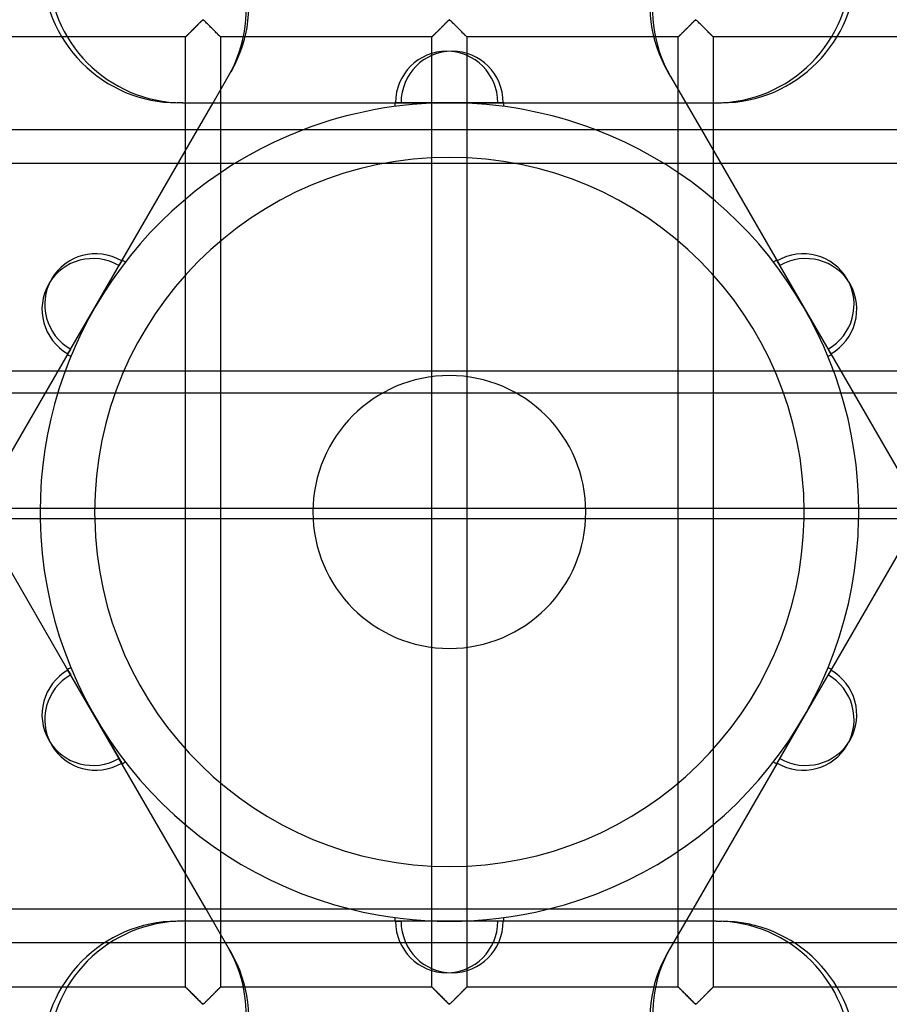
# Model space of a CAD drawing. Header units: millimetres. Extents: x -455 to 455, y -455 to 455.
# Tile 26 of 57: x -61 to 63, y -70 to 70. Entities that reach past the tile are written whole.
import ezdxf

# ---------------------------------------------------------------- set-up
doc = ezdxf.new("R2010")
doc.units = ezdxf.units.MM
doc.layers.add('MAIN-1', color=7, linetype='Continuous')
doc.layers.add('MAIN-2', color=7, linetype='Continuous')

msp = doc.modelspace()

# ---------------------------------------------------------------- linework, layer by layer
at = {"layer": 'MAIN-1'}
for p, q in [((31.61, 62.28), (31.22, 62.95)), ((31.61, 62.28), (36.02, 54.64)), ((-38.13, 58.51), (-38.91, 58.51)), ((-38.13, 58.51), (-6.91, 58.51)), ((-36.02, 54.64), (-33.78, 58.51)), ((0, 58.5), (-7.8, 58.5)), ((7.8, 58.5), (0, 58.5)), ((7.69, 58.51), (33.78, 58.51)), ((387.5, 54.64), (-387.5, 54.64)), ((-387.5, 20.2), (387.5, 20.2)), ((387.5, -0.99), (-387.5, -0.99)), ((-54.52, -22.6), (-66.99, -0.99)), ((66.99, -0.99), (54.12, -23.27)), ((-50.66, -29.25), (-54.56, -22.5)), ((54.56, -22.5), (50.66, -29.25)), ((-50.66, -29.25), (-46.76, -36)), ((50.66, -29.25), (46.76, -36)), ((-34.77, -56.79), (-47.22, -35.24)), ((46.83, -35.91), (34.77, -56.79)), ((387.5, -56.79), (-387.5, -56.79))]:
    msp.add_line(p, q, dxfattribs=at)
for centre, radius, start, end in [((0, 0), 58.5, 69.0618, 110.9383), ((0, 58.5), 7.8, 179.9233, 180), ((0, 58.5), 7.8, 180, 183.8225), ((0, 58.5), 7.8, 356.1775, 0), ((0, 58.5), 7.8, 0, 0.0767), ((0, 0), 58.5, 180.9709, 256.119), ((0, 0), 50.7, 181.1203, 358.8797), ((0, 0), 58.5, 283.8811, 359.0291), ((-50.66, -29.25), 7.8, 120, 120.0767), ((-50.66, -29.25), 7.8, 116.1774, 120), ((50.66, -29.25), 7.8, 60, 63.8226), ((50.66, -29.25), 7.8, 59.9233, 60), ((-50.66, -29.25), 7.8, 299.9233, 300), ((-50.66, -29.25), 7.8, 300, 303.8226), ((50.66, -29.25), 7.8, 236.1774, 240), ((50.66, -29.25), 7.8, 240, 240.0767)]:
    msp.add_arc(centre, radius, start, end, dxfattribs=at)
for centre, major_axis, start_param, end_param in [((48.49, 72.03), (-16.89, -9.75), -1.570796, 0), ((48.1, 72.7), (16.89, 9.75), 1.570796, 3.141593), ((-38.91, 78.01), (0, 19.5), 1.570796, 3.141593), ((-38.13, 78.01), (0, -19.5), -1.570796, 0), ((0.39, 58.5), (0, 7.39), -1.569443, 1.569443), ((-50.86, -28.91), (-6.4, -3.69), -1.569443, 1.569443), ((50.47, -29.59), (6.4, -3.69), -1.569443, 1.569443)]:
    msp.add_ellipse(centre, major_axis=major_axis, ratio=0.987688, start_param=start_param, end_param=end_param, dxfattribs=at)
at = {"layer": 'MAIN-2'}
for p, q in [((-36.69, 68.93), (-36.6, 69.03)), ((-36.62, 69.01), (-36.68, 68.94)), ((-36.55, 69.08), (-36.62, 69.01)), ((-36.6, 69.03), (-36.5, 69.12)), ((-36.48, 69.14), (-36.55, 69.08)), ((-36.5, 69.12), (-36.41, 69.22)), ((-36.41, 69.21), (-36.48, 69.14)), ((-36.41, 69.22), (-36.31, 69.31)), ((-36.34, 69.28), (-36.41, 69.21)), ((-36.27, 69.35), (-36.34, 69.28)), ((-36.31, 69.31), (-36.21, 69.41)), ((-36.2, 69.42), (-36.27, 69.35)), ((-36.21, 69.41), (-36.12, 69.51)), ((-36.13, 69.49), (-36.2, 69.42)), ((-36.07, 69.56), (-36.13, 69.49)), ((-36.12, 69.51), (-36.02, 69.6)), ((-36, 69.62), (-36.07, 69.56)), ((-36.02, 69.6), (-35.93, 69.69)), ((-35.93, 69.69), (-36, 69.62)), ((-35.93, 69.69), (-35.84, 69.78)), ((-35.87, 69.75), (-35.93, 69.69)), ((-35.8, 69.82), (-35.87, 69.75)), ((-35.84, 69.78), (-35.75, 69.87)), ((-35.74, 69.88), (-35.8, 69.82)), ((-35.75, 69.87), (-35.66, 69.96)), ((-35.68, 69.94), (-35.74, 69.88)), ((-35.62, 70), (-35.68, 69.94)), ((-35.66, 69.96), (-35.57, 70.04)), ((-35.56, 70.06), (-35.62, 70)), ((-35.57, 70.04), (-35.49, 70.12)), ((-35.5, 70.12), (-35.56, 70.06)), ((-35.44, 70.17), (-35.5, 70.12)), ((-35.49, 70.12), (-35.42, 70.2)), ((-35.39, 70.22), (-35.44, 70.17)), ((-35.42, 70.2), (-35.34, 70.27)), ((-35.34, 70.27), (-35.39, 70.22)), ((-35.34, 70.27), (-35.26, 70.33)), ((-35.28, 70.31), (-35.34, 70.27)), ((-35.21, 70.35), (-35.28, 70.31)), ((-35.26, 70.33), (-35.15, 70.33)), ((-35.09, 70.28), (-35.21, 70.35)), ((-35.15, 70.33), (-35.07, 70.27)), ((-35, 70.2), (-35.09, 70.28)), ((-35.07, 70.27), (-35, 70.2)), ((-35, 70.2), (-34.92, 70.12)), ((-34.9, 70.11), (-35, 70.2)), ((-34.92, 70.12), (-34.84, 70.04)), ((-34.8, 70.01), (-34.9, 70.11)), ((-34.84, 70.04), (-34.76, 69.96)), ((-34.7, 69.9), (-34.8, 70.01)), ((-34.76, 69.96), (-34.67, 69.87)), ((-34.59, 69.79), (-34.7, 69.9)), ((-34.67, 69.87), (-34.58, 69.78)), ((-34.47, 69.68), (-34.59, 69.79)), ((-34.58, 69.78), (-34.49, 69.69)), ((-34.49, 69.69), (-34.39, 69.6)), ((-34.35, 69.56), (-34.47, 69.68)), ((-34.39, 69.6), (-34.3, 69.51)), ((-34.24, 69.44), (-34.35, 69.56)), ((-34.3, 69.51), (-34.2, 69.41)), ((-34.12, 69.32), (-34.24, 69.44)), ((-34.2, 69.41), (-34.11, 69.31)), ((-34, 69.2), (-34.12, 69.32)), ((-34.11, 69.31), (-34.01, 69.22)), ((-34.01, 69.22), (-33.91, 69.12)), ((-33.88, 69.08), (-34, 69.2)), ((-33.91, 69.12), (-33.82, 69.03)), ((-33.76, 68.97), (-33.88, 69.08)), ((-33.82, 69.03), (-33.72, 68.93)), ((-1.48, 68.93), (-1.39, 69.03)), ((-1.41, 69.01), (-1.47, 68.94)), ((-1.34, 69.08), (-1.41, 69.01)), ((-1.39, 69.03), (-1.29, 69.12)), ((-1.27, 69.14), (-1.34, 69.08)), ((-1.29, 69.12), (-1.2, 69.22)), ((-1.2, 69.21), (-1.27, 69.14)), ((-1.2, 69.22), (-1.1, 69.31)), ((-1.13, 69.28), (-1.2, 69.21)), ((-1.06, 69.35), (-1.13, 69.28)), ((-1.1, 69.31), (-1, 69.41)), ((-0.99, 69.42), (-1.06, 69.35)), ((-1, 69.41), (-0.91, 69.51)), ((-0.93, 69.49), (-0.99, 69.42)), ((-0.86, 69.56), (-0.93, 69.49)), ((-0.91, 69.51), (-0.81, 69.6)), ((-0.79, 69.62), (-0.86, 69.56)), ((-0.81, 69.6), (-0.72, 69.69)), ((-0.73, 69.69), (-0.79, 69.62)), ((-0.66, 69.75), (-0.73, 69.69)), ((-0.72, 69.69), (-0.63, 69.78)), ((-0.59, 69.82), (-0.66, 69.75)), ((-0.63, 69.78), (-0.54, 69.87)), ((-0.53, 69.88), (-0.59, 69.82)), ((-0.54, 69.87), (-0.45, 69.96)), ((-0.47, 69.94), (-0.53, 69.88)), ((-0.41, 70), (-0.47, 69.94)), ((-0.45, 69.96), (-0.37, 70.04)), ((-0.35, 70.06), (-0.41, 70)), ((-0.37, 70.04), (-0.29, 70.12)), ((-0.29, 70.12), (-0.35, 70.06)), ((-0.29, 70.12), (-0.21, 70.2)), ((-0.23, 70.17), (-0.29, 70.12)), ((-0.18, 70.22), (-0.23, 70.17)), ((-0.21, 70.2), (-0.13, 70.27)), ((-0.13, 70.27), (-0.18, 70.22)), ((-0.13, 70.27), (-0.06, 70.33)), ((-0.07, 70.31), (-0.13, 70.27)), ((0, 70.35), (-0.07, 70.31)), ((-0.06, 70.33), (0.06, 70.33)), ((0.11, 70.28), (0, 70.35)), ((0.06, 70.33), (0.13, 70.27)), ((0.21, 70.2), (0.11, 70.28)), ((0.13, 70.27), (0.21, 70.2)), ((0.21, 70.2), (0.29, 70.12)), ((0.3, 70.11), (0.21, 70.2)), ((0.29, 70.12), (0.37, 70.04)), ((0.4, 70.01), (0.3, 70.11)), ((0.37, 70.04), (0.45, 69.96)), ((0.51, 69.9), (0.4, 70.01)), ((0.45, 69.96), (0.54, 69.87)), ((0.62, 69.79), (0.51, 69.9)), ((0.54, 69.87), (0.63, 69.78)), ((0.74, 69.68), (0.62, 69.79)), ((0.63, 69.78), (0.72, 69.69)), ((0.72, 69.69), (0.81, 69.6)), ((0.85, 69.56), (0.74, 69.68)), ((0.81, 69.6), (0.91, 69.51)), ((0.97, 69.44), (0.85, 69.56)), ((0.91, 69.51), (1, 69.41)), ((1.09, 69.32), (0.97, 69.44)), ((1, 69.41), (1.1, 69.31)), ((1.21, 69.2), (1.09, 69.32)), ((1.1, 69.31), (1.2, 69.22)), ((1.2, 69.22), (1.29, 69.12)), ((1.33, 69.08), (1.21, 69.2)), ((1.29, 69.12), (1.39, 69.03)), ((1.45, 68.97), (1.33, 69.08)), ((1.39, 69.03), (1.48, 68.93)), ((33.72, 68.93), (33.82, 69.03)), ((33.8, 69.01), (33.73, 68.94)), ((33.87, 69.08), (33.8, 69.01)), ((33.82, 69.03), (33.91, 69.12)), ((33.94, 69.14), (33.87, 69.08)), ((33.91, 69.12), (34.01, 69.22)), ((34.01, 69.21), (33.94, 69.14)), ((34.01, 69.22), (34.11, 69.31)), ((34.08, 69.28), (34.01, 69.21)), ((34.15, 69.35), (34.08, 69.28)), ((34.11, 69.31), (34.2, 69.41)), ((34.21, 69.42), (34.15, 69.35)), ((34.2, 69.41), (34.3, 69.51)), ((34.28, 69.49), (34.21, 69.42)), ((34.35, 69.56), (34.28, 69.49)), ((34.3, 69.51), (34.39, 69.6)), ((34.42, 69.62), (34.35, 69.56)), ((34.39, 69.6), (34.49, 69.69)), ((34.48, 69.69), (34.42, 69.62)), ((34.55, 69.75), (34.48, 69.69)), ((34.49, 69.69), (34.58, 69.78)), ((34.61, 69.82), (34.55, 69.75)), ((34.58, 69.78), (34.67, 69.87)), ((34.68, 69.88), (34.61, 69.82)), ((34.67, 69.87), (34.76, 69.96)), ((34.74, 69.94), (34.68, 69.88)), ((34.8, 70), (34.74, 69.94)), ((34.76, 69.96), (34.84, 70.04)), ((34.86, 70.06), (34.8, 70)), ((34.84, 70.04), (34.92, 70.12)), ((34.92, 70.12), (34.86, 70.06)), ((34.92, 70.12), (35, 70.2)), ((34.97, 70.17), (34.92, 70.12)), ((35.03, 70.22), (34.97, 70.17)), ((35, 70.2), (35.07, 70.27)), ((35.08, 70.27), (35.03, 70.22)), ((35.07, 70.27), (35.15, 70.33)), ((35.14, 70.31), (35.08, 70.27)), ((35.21, 70.35), (35.14, 70.31)), ((35.15, 70.33), (35.26, 70.33)), ((35.32, 70.28), (35.21, 70.35)), ((35.26, 70.33), (35.34, 70.27)), ((35.42, 70.2), (35.32, 70.28)), ((35.34, 70.27), (35.42, 70.2)), ((35.42, 70.2), (35.49, 70.12)), ((35.51, 70.11), (35.42, 70.2)), ((35.49, 70.12), (35.57, 70.04)), ((35.61, 70.01), (35.51, 70.11)), ((35.57, 70.04), (35.66, 69.96)), ((35.72, 69.9), (35.61, 70.01)), ((35.66, 69.96), (35.75, 69.87)), ((35.83, 69.79), (35.72, 69.9)), ((35.75, 69.87), (35.84, 69.78)), ((35.95, 69.68), (35.83, 69.79)), ((35.84, 69.78), (35.93, 69.69)), ((35.93, 69.69), (36.02, 69.6)), ((36.06, 69.56), (35.95, 69.68)), ((36.02, 69.6), (36.12, 69.51)), ((36.18, 69.44), (36.06, 69.56)), ((36.12, 69.51), (36.21, 69.41)), ((36.3, 69.32), (36.18, 69.44)), ((36.21, 69.41), (36.31, 69.31)), ((36.42, 69.2), (36.3, 69.32)), ((36.31, 69.31), (36.41, 69.22)), ((36.41, 69.22), (36.5, 69.12)), ((36.54, 69.08), (36.42, 69.2)), ((36.5, 69.12), (36.6, 69.03)), ((36.66, 68.97), (36.54, 69.08)), ((36.6, 69.03), (36.69, 68.93)), ((-37.71, 67.92), (-67.92, 67.92)), ((-37.7, 67.93), (-37.71, 67.92)), ((-37.71, 67.92), (-37.7, 67.92)), ((-37.71, -67.92), (-37.71, 67.92)), ((-37.71, 67.92), (-37.71, 67.92)), ((-37.69, 67.94), (-37.7, 67.93)), ((-37.7, 67.92), (-37.69, 67.93)), ((-37.69, 67.93), (-37.67, 67.96)), ((-37.67, 67.95), (-37.69, 67.94)), ((-37.67, 67.96), (-37.64, 67.99)), ((-37.65, 67.97), (-37.67, 67.95)), ((-37.63, 68), (-37.65, 67.97)), ((-37.64, 67.99), (-37.6, 68.03)), ((-37.6, 68.03), (-37.63, 68)), ((-37.6, 68.03), (-37.55, 68.07)), ((-37.56, 68.06), (-37.6, 68.03)), ((-37.53, 68.1), (-37.56, 68.06)), ((-37.55, 68.07), (-37.5, 68.13)), ((-37.49, 68.14), (-37.53, 68.1)), ((-37.5, 68.13), (-37.43, 68.19)), ((-37.44, 68.18), (-37.49, 68.14)), ((-37.4, 68.23), (-37.44, 68.18)), ((-37.43, 68.19), (-37.37, 68.26)), ((-37.35, 68.28), (-37.4, 68.23)), ((-37.37, 68.26), (-37.29, 68.33)), ((-37.29, 68.33), (-37.35, 68.28)), ((-37.29, 68.33), (-37.22, 68.41)), ((-37.24, 68.38), (-37.29, 68.33)), ((-37.18, 68.44), (-37.24, 68.38)), ((-37.22, 68.41), (-37.13, 68.49)), ((-37.12, 68.5), (-37.18, 68.44)), ((-37.13, 68.49), (-37.05, 68.57)), ((-37.06, 68.56), (-37.12, 68.5)), ((-37, 68.62), (-37.06, 68.56)), ((-37.05, 68.57), (-36.96, 68.66)), ((-36.94, 68.68), (-37, 68.62)), ((-36.96, 68.66), (-36.88, 68.75)), ((-36.88, 68.74), (-36.94, 68.68)), ((-36.88, 68.75), (-36.79, 68.84)), ((-36.82, 68.81), (-36.88, 68.74)), ((-36.75, 68.87), (-36.82, 68.81)), ((-36.79, 68.84), (-36.69, 68.93)), ((-36.68, 68.94), (-36.75, 68.87)), ((-33.64, 68.85), (-33.76, 68.97)), ((-33.72, 68.93), (-33.63, 68.84)), ((-33.53, 68.74), (-33.64, 68.85)), ((-33.63, 68.84), (-33.54, 68.75)), ((-33.54, 68.75), (-33.45, 68.66)), ((-33.42, 68.63), (-33.53, 68.74)), ((-33.45, 68.66), (-33.37, 68.57)), ((-33.32, 68.52), (-33.42, 68.63)), ((-33.37, 68.57), (-33.28, 68.49)), ((-33.21, 68.42), (-33.32, 68.52)), ((-33.28, 68.49), (-33.2, 68.41)), ((-33.12, 68.33), (-33.21, 68.42)), ((-33.2, 68.41), (-33.12, 68.33)), ((-33.12, 68.33), (-33.05, 68.26)), ((-33.03, 68.24), (-33.12, 68.33)), ((-33.05, 68.26), (-32.98, 68.19)), ((-32.95, 68.16), (-33.03, 68.24)), ((-32.98, 68.19), (-32.92, 68.13)), ((-32.88, 68.08), (-32.95, 68.16)), ((-32.92, 68.13), (-32.87, 68.07)), ((-32.82, 68.03), (-32.88, 68.08)), ((-32.87, 68.07), (-32.82, 68.03)), ((-32.82, 68.03), (-32.78, 67.99)), ((-32.77, 67.98), (-32.82, 68.03)), ((-32.78, 67.99), (-32.75, 67.96)), ((-32.74, 67.94), (-32.77, 67.98)), ((-32.75, 67.96), (-32.73, 67.93)), ((-32.72, 67.92), (-32.74, 67.94)), ((-32.73, 67.93), (-32.71, 67.92)), ((-32.71, 67.92), (-32.72, 67.92)), ((-32.71, 67.92), (-32.71, -67.92)), ((-32.71, 67.92), (-32.71, 67.92)), ((-2.5, 67.92), (-32.71, 67.92)), ((-2.49, 67.93), (-2.5, 67.92)), ((-2.5, 67.92), (-2.49, 67.92)), ((-2.5, -67.92), (-2.5, 67.92)), ((-2.5, 67.92), (-2.5, 67.92)), ((-2.48, 67.94), (-2.49, 67.93)), ((-2.49, 67.92), (-2.48, 67.93)), ((-2.48, 67.93), (-2.46, 67.96)), ((-2.46, 67.95), (-2.48, 67.94)), ((-2.46, 67.96), (-2.43, 67.99)), ((-2.44, 67.97), (-2.46, 67.95)), ((-2.42, 68), (-2.44, 67.97)), ((-2.43, 67.99), (-2.39, 68.03)), ((-2.39, 68.03), (-2.42, 68)), ((-2.39, 68.03), (-2.34, 68.07)), ((-2.36, 68.06), (-2.39, 68.03)), ((-2.32, 68.1), (-2.36, 68.06)), ((-2.34, 68.07), (-2.29, 68.13)), ((-2.28, 68.14), (-2.32, 68.1)), ((-2.29, 68.13), (-2.23, 68.19)), ((-2.24, 68.18), (-2.28, 68.14)), ((-2.19, 68.23), (-2.24, 68.18)), ((-2.23, 68.19), (-2.16, 68.26)), ((-2.14, 68.28), (-2.19, 68.23)), ((-2.16, 68.26), (-2.08, 68.33)), ((-2.09, 68.33), (-2.14, 68.28)), ((-2.03, 68.38), (-2.09, 68.33)), ((-2.08, 68.33), (-2.01, 68.41)), ((-1.97, 68.44), (-2.03, 68.38)), ((-2.01, 68.41), (-1.93, 68.49)), ((-1.92, 68.5), (-1.97, 68.44)), ((-1.93, 68.49), (-1.84, 68.57)), ((-1.86, 68.56), (-1.92, 68.5)), ((-1.8, 68.62), (-1.86, 68.56)), ((-1.84, 68.57), (-1.76, 68.66)), ((-1.73, 68.68), (-1.8, 68.62)), ((-1.76, 68.66), (-1.67, 68.75)), ((-1.67, 68.74), (-1.73, 68.68)), ((-1.67, 68.75), (-1.58, 68.84)), ((-1.61, 68.81), (-1.67, 68.74)), ((-1.54, 68.87), (-1.61, 68.81)), ((-1.58, 68.84), (-1.48, 68.93)), ((-1.47, 68.94), (-1.54, 68.87)), ((1.57, 68.85), (1.45, 68.97)), ((1.48, 68.93), (1.58, 68.84)), ((1.68, 68.74), (1.57, 68.85)), ((1.58, 68.84), (1.67, 68.75)), ((1.67, 68.75), (1.76, 68.66)), ((1.79, 68.63), (1.68, 68.74)), ((1.76, 68.66), (1.84, 68.57)), ((1.89, 68.52), (1.79, 68.63)), ((1.84, 68.57), (1.93, 68.49)), ((1.99, 68.42), (1.89, 68.52)), ((1.93, 68.49), (2.01, 68.41)), ((2.09, 68.33), (1.99, 68.42)), ((2.01, 68.41), (2.08, 68.33)), ((2.08, 68.33), (2.16, 68.26)), ((2.18, 68.24), (2.09, 68.33)), ((2.16, 68.26), (2.23, 68.19)), ((2.26, 68.16), (2.18, 68.24)), ((2.23, 68.19), (2.29, 68.13)), ((2.33, 68.08), (2.26, 68.16)), ((2.29, 68.13), (2.34, 68.07)), ((2.39, 68.03), (2.33, 68.08)), ((2.34, 68.07), (2.39, 68.03)), ((2.39, 68.03), (2.43, 67.99)), ((2.44, 67.98), (2.39, 68.03)), ((2.43, 67.99), (2.46, 67.96)), ((2.47, 67.94), (2.44, 67.98)), ((2.46, 67.96), (2.48, 67.93)), ((2.49, 67.92), (2.47, 67.94)), ((2.48, 67.93), (2.49, 67.92)), ((2.49, 67.92), (2.5, 67.92)), ((2.5, 67.92), (2.49, 67.92)), ((2.5, 67.92), (2.5, -67.92)), ((32.71, 67.92), (2.5, 67.92)), ((32.71, 67.92), (32.73, 67.93)), ((32.72, 67.93), (32.71, 67.92)), ((32.71, 67.92), (32.71, 67.92)), ((32.71, -67.92), (32.71, 67.92)), ((32.71, 67.92), (32.71, 67.92)), ((32.73, 67.94), (32.72, 67.93)), ((32.73, 67.93), (32.75, 67.96)), ((32.75, 67.95), (32.73, 67.94)), ((32.75, 67.96), (32.78, 67.99)), ((32.77, 67.97), (32.75, 67.95)), ((32.79, 68), (32.77, 67.97)), ((32.78, 67.99), (32.82, 68.03)), ((32.82, 68.03), (32.79, 68)), ((32.82, 68.03), (32.87, 68.07)), ((32.85, 68.06), (32.82, 68.03)), ((32.89, 68.1), (32.85, 68.06)), ((32.87, 68.07), (32.92, 68.13)), ((32.93, 68.14), (32.89, 68.1)), ((32.92, 68.13), (32.98, 68.19)), ((32.97, 68.18), (32.93, 68.14)), ((33.02, 68.23), (32.97, 68.18)), ((32.98, 68.19), (33.05, 68.26)), ((33.07, 68.28), (33.02, 68.23)), ((33.05, 68.26), (33.12, 68.33)), ((33.12, 68.33), (33.07, 68.28)), ((33.12, 68.33), (33.2, 68.41)), ((33.18, 68.38), (33.12, 68.33)), ((33.23, 68.44), (33.18, 68.38)), ((33.2, 68.41), (33.28, 68.49)), ((33.29, 68.5), (33.23, 68.44)), ((33.28, 68.49), (33.37, 68.57)), ((33.35, 68.56), (33.29, 68.5)), ((33.41, 68.62), (33.35, 68.56)), ((33.37, 68.57), (33.45, 68.66)), ((33.47, 68.68), (33.41, 68.62)), ((33.45, 68.66), (33.54, 68.75)), ((33.54, 68.74), (33.47, 68.68)), ((33.54, 68.75), (33.63, 68.84)), ((33.6, 68.81), (33.54, 68.74)), ((33.67, 68.87), (33.6, 68.81)), ((33.63, 68.84), (33.72, 68.93)), ((33.73, 68.94), (33.67, 68.87)), ((36.77, 68.85), (36.66, 68.97)), ((36.69, 68.93), (36.79, 68.84)), ((36.89, 68.74), (36.77, 68.85)), ((36.79, 68.84), (36.88, 68.75)), ((36.88, 68.75), (36.96, 68.66)), ((36.99, 68.63), (36.89, 68.74)), ((36.96, 68.66), (37.05, 68.57)), ((37.1, 68.52), (36.99, 68.63)), ((37.05, 68.57), (37.13, 68.49)), ((37.2, 68.42), (37.1, 68.52)), ((37.13, 68.49), (37.22, 68.41)), ((37.3, 68.33), (37.2, 68.42)), ((37.22, 68.41), (37.29, 68.33)), ((37.29, 68.33), (37.37, 68.26)), ((37.39, 68.24), (37.3, 68.33)), ((37.37, 68.26), (37.43, 68.19)), ((37.47, 68.16), (37.39, 68.24)), ((37.43, 68.19), (37.5, 68.13)), ((37.54, 68.08), (37.47, 68.16)), ((37.5, 68.13), (37.55, 68.07)), ((37.6, 68.03), (37.54, 68.08)), ((37.55, 68.07), (37.6, 68.03)), ((37.6, 68.03), (37.64, 67.99)), ((37.65, 67.98), (37.6, 68.03)), ((37.64, 67.99), (37.67, 67.96)), ((37.68, 67.94), (37.65, 67.98)), ((37.67, 67.96), (37.69, 67.93)), ((37.7, 67.92), (37.68, 67.94)), ((37.69, 67.93), (37.7, 67.92)), ((37.7, 67.92), (37.71, 67.92)), ((37.71, 67.92), (37.7, 67.92)), ((37.71, 67.92), (37.71, -67.92)), ((67.92, 67.92), (37.71, 67.92)), ((-33.78, 58.51), (-31.22, 62.95)), ((-7.8, 58.5), (0, 58.5)), ((0, 58.5), (7.8, 58.5)), ((7.69, 58.51), (6.91, 58.51)), ((33.78, 58.51), (38.91, 58.51)), ((-46.83, 35.91), (-36.02, 54.64)), ((36.02, 54.64), (47.22, 35.24)), ((-387.5, 49.88), (387.5, 49.88)), ((-50.66, 29.25), (-46.76, 36)), ((-46.83, 35.91), (-47.22, 35.24)), ((46.76, 36), (50.66, 29.25)), ((-54.56, 22.5), (-50.66, 29.25)), ((50.66, 29.25), (54.56, 22.5)), ((-68.13, -0.99), (-54.12, 23.27)), ((54.52, 22.6), (54.12, 23.27)), ((54.52, 22.6), (70.13, -4.44)), ((387.5, 16.99), (-387.5, 16.99)), ((-387.5, 0.55), (387.5, 0.55)), ((-58.5, 0), (-58.5, 0)), ((-50.7, 0), (-50.7, 0)), ((19.5, 0), (19.5, 0)), ((-19.5, 0), (-19.5, 0)), ((50.7, 0), (50.7, 0)), ((58.5, 0), (58.5, 0)), ((-50.66, -29.25), (-54.56, -22.5)), ((54.56, -22.5), (50.66, -29.25)), ((-54.52, -22.6), (-54.12, -23.27)), ((-46.76, -36), (-50.66, -29.25)), ((50.66, -29.25), (46.76, -36)), ((46.83, -35.91), (47.22, -35.24)), ((-31.61, -62.28), (-34.77, -56.79)), ((34.77, -56.79), (31.22, -62.95)), ((-7.69, -58.51), (-38.91, -58.51)), ((0, -58.5), (-7.8, -58.5)), ((-7.69, -58.51), (-6.91, -58.51)), ((7.8, -58.5), (0, -58.5)), ((38.13, -58.51), (6.91, -58.51)), ((38.13, -58.51), (38.91, -58.51)), ((-387.5, -61.55), (387.5, -61.55)), ((-31.61, -62.28), (-31.22, -62.95)), ((-37.71, -67.92), (-67.92, -67.92)), ((-37.7, -67.92), (-37.71, -67.92)), ((-37.71, -67.92), (-37.7, -67.92)), ((-37.69, -67.93), (-37.7, -67.92)), ((-37.7, -67.92), (-37.68, -67.94)), ((-37.67, -67.96), (-37.69, -67.93)), ((-37.68, -67.94), (-37.65, -67.98)), ((-37.64, -67.99), (-37.67, -67.96)), ((-37.65, -67.98), (-37.6, -68.03)), ((-37.6, -68.03), (-37.64, -67.99)), ((-37.55, -68.07), (-37.6, -68.03)), ((-37.6, -68.03), (-37.54, -68.08)), ((-37.5, -68.13), (-37.55, -68.07)), ((-37.54, -68.08), (-37.47, -68.16)), ((-37.43, -68.19), (-37.5, -68.13)), ((-37.47, -68.16), (-37.39, -68.24)), ((-37.37, -68.26), (-37.43, -68.19)), ((-37.39, -68.24), (-37.3, -68.33)), ((-37.29, -68.33), (-37.37, -68.26)), ((-37.3, -68.33), (-37.2, -68.42)), ((-37.22, -68.41), (-37.29, -68.33)), ((-37.13, -68.49), (-37.22, -68.41)), ((-37.2, -68.42), (-37.1, -68.52)), ((-37.05, -68.57), (-37.13, -68.49)), ((-37.1, -68.52), (-36.99, -68.63)), ((-36.96, -68.66), (-37.05, -68.57)), ((-36.99, -68.63), (-36.89, -68.74)), ((-36.88, -68.75), (-36.96, -68.66)), ((-36.89, -68.74), (-36.77, -68.85)), ((-36.79, -68.84), (-36.88, -68.75)), ((-36.69, -68.93), (-36.79, -68.84)), ((-36.77, -68.85), (-36.66, -68.97)), ((-36.6, -69.03), (-36.69, -68.93)), ((-36.66, -68.97), (-36.54, -69.08)), ((-33.72, -68.93), (-33.82, -69.03)), ((-33.8, -69.01), (-33.73, -68.94)), ((-33.73, -68.94), (-33.67, -68.87)), ((-33.63, -68.84), (-33.72, -68.93)), ((-33.67, -68.87), (-33.6, -68.81)), ((-33.54, -68.75), (-33.63, -68.84)), ((-33.6, -68.81), (-33.54, -68.74)), ((-33.45, -68.66), (-33.54, -68.75)), ((-33.54, -68.74), (-33.47, -68.68)), ((-33.47, -68.68), (-33.41, -68.62)), ((-33.37, -68.57), (-33.45, -68.66)), ((-33.41, -68.62), (-33.35, -68.56)), ((-33.28, -68.49), (-33.37, -68.57)), ((-33.35, -68.56), (-33.29, -68.5)), ((-33.29, -68.5), (-33.23, -68.44)), ((-33.2, -68.41), (-33.28, -68.49)), ((-33.23, -68.44), (-33.18, -68.38)), ((-33.12, -68.33), (-33.2, -68.41)), ((-33.18, -68.38), (-33.12, -68.33)), ((-33.05, -68.26), (-33.12, -68.33)), ((-33.12, -68.33), (-33.07, -68.28)), ((-33.07, -68.28), (-33.02, -68.23)), ((-32.98, -68.19), (-33.05, -68.26)), ((-33.02, -68.23), (-32.97, -68.18)), ((-32.92, -68.13), (-32.98, -68.19)), ((-32.97, -68.18), (-32.93, -68.14)), ((-32.93, -68.14), (-32.89, -68.1)), ((-32.87, -68.07), (-32.92, -68.13)), ((-32.89, -68.1), (-32.85, -68.06)), ((-32.82, -68.03), (-32.87, -68.07)), ((-32.85, -68.06), (-32.82, -68.03)), ((-32.78, -67.99), (-32.82, -68.03)), ((-32.82, -68.03), (-32.79, -68)), ((-32.79, -68), (-32.77, -67.97)), ((-32.75, -67.96), (-32.78, -67.99)), ((-32.77, -67.97), (-32.75, -67.95)), ((-32.73, -67.93), (-32.75, -67.96)), ((-32.75, -67.95), (-32.73, -67.94)), ((-32.71, -67.92), (-32.73, -67.93)), ((-32.73, -67.94), (-32.72, -67.93)), ((-32.72, -67.93), (-32.71, -67.92)), ((-32.71, -67.92), (-32.71, -67.92)), ((-32.71, -67.92), (-32.71, -67.92)), ((-2.5, -67.92), (-32.71, -67.92)), ((-2.49, -67.92), (-2.5, -67.92)), ((-2.5, -67.92), (-2.49, -67.92)), ((-2.48, -67.93), (-2.49, -67.92)), ((-2.49, -67.92), (-2.47, -67.94)), ((-2.46, -67.96), (-2.48, -67.93)), ((-2.47, -67.94), (-2.44, -67.98)), ((-2.43, -67.99), (-2.46, -67.96)), ((-2.44, -67.98), (-2.39, -68.03)), ((-2.39, -68.03), (-2.43, -67.99)), ((-2.34, -68.07), (-2.39, -68.03)), ((-2.39, -68.03), (-2.33, -68.08)), ((-2.29, -68.13), (-2.34, -68.07)), ((-2.33, -68.08), (-2.26, -68.16)), ((-2.23, -68.19), (-2.29, -68.13)), ((-2.26, -68.16), (-2.18, -68.24)), ((-2.16, -68.26), (-2.23, -68.19)), ((-2.18, -68.24), (-2.09, -68.33)), ((-2.08, -68.33), (-2.16, -68.26)), ((-2.09, -68.33), (-1.99, -68.42)), ((-2.01, -68.41), (-2.08, -68.33)), ((-1.93, -68.49), (-2.01, -68.41)), ((-1.99, -68.42), (-1.89, -68.52)), ((-1.84, -68.57), (-1.93, -68.49)), ((-1.89, -68.52), (-1.79, -68.63)), ((-1.76, -68.66), (-1.84, -68.57)), ((-1.79, -68.63), (-1.68, -68.74)), ((-1.67, -68.75), (-1.76, -68.66)), ((-1.68, -68.74), (-1.57, -68.85)), ((-1.58, -68.84), (-1.67, -68.75)), ((-1.48, -68.93), (-1.58, -68.84)), ((-1.57, -68.85), (-1.45, -68.97)), ((-1.39, -69.03), (-1.48, -68.93)), ((-1.45, -68.97), (-1.33, -69.08)), ((1.48, -68.93), (1.39, -69.03)), ((1.41, -69.01), (1.47, -68.94)), ((1.47, -68.94), (1.54, -68.87)), ((1.58, -68.84), (1.48, -68.93)), ((1.54, -68.87), (1.61, -68.81)), ((1.67, -68.75), (1.58, -68.84)), ((1.61, -68.81), (1.67, -68.74)), ((1.76, -68.66), (1.67, -68.75)), ((1.67, -68.74), (1.73, -68.68)), ((1.73, -68.68), (1.8, -68.62)), ((1.84, -68.57), (1.76, -68.66)), ((1.8, -68.62), (1.86, -68.56)), ((1.93, -68.49), (1.84, -68.57)), ((1.86, -68.56), (1.92, -68.5)), ((1.92, -68.5), (1.97, -68.44)), ((2.01, -68.41), (1.93, -68.49)), ((1.97, -68.44), (2.03, -68.38)), ((2.08, -68.33), (2.01, -68.41)), ((2.03, -68.38), (2.09, -68.33)), ((2.16, -68.26), (2.08, -68.33)), ((2.09, -68.33), (2.14, -68.28)), ((2.14, -68.28), (2.19, -68.23)), ((2.23, -68.19), (2.16, -68.26)), ((2.19, -68.23), (2.24, -68.18)), ((2.29, -68.13), (2.23, -68.19)), ((2.24, -68.18), (2.28, -68.14)), ((2.28, -68.14), (2.32, -68.1)), ((2.34, -68.07), (2.29, -68.13)), ((2.32, -68.1), (2.36, -68.06)), ((2.39, -68.03), (2.34, -68.07)), ((2.36, -68.06), (2.39, -68.03)), ((2.43, -67.99), (2.39, -68.03)), ((2.39, -68.03), (2.42, -68)), ((2.42, -68), (2.44, -67.97)), ((2.46, -67.96), (2.43, -67.99)), ((2.44, -67.97), (2.46, -67.95)), ((2.48, -67.93), (2.46, -67.96)), ((2.46, -67.95), (2.48, -67.94)), ((2.49, -67.92), (2.48, -67.93)), ((2.48, -67.94), (2.49, -67.93)), ((2.5, -67.92), (2.49, -67.92)), ((2.49, -67.93), (2.5, -67.92)), ((2.5, -67.92), (2.5, -67.92)), ((32.71, -67.92), (2.5, -67.92)), ((32.73, -67.93), (32.71, -67.92)), ((32.71, -67.92), (32.71, -67.92)), ((32.71, -67.92), (32.72, -67.92)), ((32.72, -67.92), (32.74, -67.94)), ((32.75, -67.96), (32.73, -67.93)), ((32.74, -67.94), (32.77, -67.98)), ((32.78, -67.99), (32.75, -67.96)), ((32.77, -67.98), (32.82, -68.03)), ((32.82, -68.03), (32.78, -67.99)), ((32.87, -68.07), (32.82, -68.03)), ((32.82, -68.03), (32.88, -68.08)), ((32.92, -68.13), (32.87, -68.07)), ((32.88, -68.08), (32.95, -68.16)), ((32.98, -68.19), (32.92, -68.13)), ((32.95, -68.16), (33.03, -68.24)), ((33.05, -68.26), (32.98, -68.19)), ((33.03, -68.24), (33.12, -68.33)), ((33.12, -68.33), (33.05, -68.26)), ((33.2, -68.41), (33.12, -68.33)), ((33.12, -68.33), (33.21, -68.42)), ((33.28, -68.49), (33.2, -68.41)), ((33.21, -68.42), (33.32, -68.52)), ((33.37, -68.57), (33.28, -68.49)), ((33.32, -68.52), (33.42, -68.63)), ((33.45, -68.66), (33.37, -68.57)), ((33.42, -68.63), (33.53, -68.74)), ((33.54, -68.75), (33.45, -68.66)), ((33.53, -68.74), (33.64, -68.85)), ((33.63, -68.84), (33.54, -68.75)), ((33.72, -68.93), (33.63, -68.84)), ((33.64, -68.85), (33.76, -68.97)), ((33.82, -69.03), (33.72, -68.93)), ((33.76, -68.97), (33.88, -69.08)), ((36.69, -68.93), (36.6, -69.03)), ((36.62, -69.01), (36.68, -68.94)), ((36.68, -68.94), (36.75, -68.87)), ((36.79, -68.84), (36.69, -68.93)), ((36.75, -68.87), (36.82, -68.81)), ((36.88, -68.75), (36.79, -68.84)), ((36.82, -68.81), (36.88, -68.74)), ((36.96, -68.66), (36.88, -68.75)), ((36.88, -68.74), (36.94, -68.68)), ((36.94, -68.68), (37, -68.62)), ((37.05, -68.57), (36.96, -68.66)), ((37, -68.62), (37.06, -68.56)), ((37.13, -68.49), (37.05, -68.57)), ((37.06, -68.56), (37.12, -68.5)), ((37.12, -68.5), (37.18, -68.44)), ((37.22, -68.41), (37.13, -68.49)), ((37.18, -68.44), (37.24, -68.38)), ((37.29, -68.33), (37.22, -68.41)), ((37.24, -68.38), (37.29, -68.33)), ((37.37, -68.26), (37.29, -68.33)), ((37.29, -68.33), (37.35, -68.28)), ((37.35, -68.28), (37.4, -68.23)), ((37.43, -68.19), (37.37, -68.26)), ((37.4, -68.23), (37.44, -68.18)), ((37.5, -68.13), (37.43, -68.19)), ((37.44, -68.18), (37.49, -68.14)), ((37.49, -68.14), (37.53, -68.1)), ((37.55, -68.07), (37.5, -68.13)), ((37.53, -68.1), (37.56, -68.06)), ((37.6, -68.03), (37.55, -68.07)), ((37.56, -68.06), (37.6, -68.03)), ((37.64, -67.99), (37.6, -68.03)), ((37.6, -68.03), (37.63, -68)), ((37.63, -68), (37.65, -67.97)), ((37.67, -67.96), (37.64, -67.99)), ((37.65, -67.97), (37.67, -67.95)), ((37.69, -67.93), (37.67, -67.96)), ((37.67, -67.95), (37.69, -67.94)), ((37.7, -67.92), (37.69, -67.93)), ((37.69, -67.94), (37.7, -67.93)), ((37.71, -67.92), (37.7, -67.92)), ((37.7, -67.93), (37.71, -67.92)), ((37.71, -67.92), (37.71, -67.92)), ((67.92, -67.92), (37.71, -67.92)), ((-36.5, -69.12), (-36.6, -69.03)), ((-36.54, -69.08), (-36.42, -69.2)), ((-36.41, -69.22), (-36.5, -69.12)), ((-36.42, -69.2), (-36.3, -69.32)), ((-36.31, -69.31), (-36.41, -69.22)), ((-36.21, -69.41), (-36.31, -69.31)), ((-36.3, -69.32), (-36.18, -69.44)), ((-36.12, -69.51), (-36.21, -69.41)), ((-36.18, -69.44), (-36.06, -69.56)), ((-36.02, -69.6), (-36.12, -69.51)), ((-36.06, -69.56), (-35.95, -69.68)), ((-35.93, -69.69), (-36.02, -69.6)), ((-35.95, -69.68), (-35.83, -69.79)), ((-35.84, -69.78), (-35.93, -69.69)), ((-35.75, -69.87), (-35.84, -69.78)), ((-35.83, -69.79), (-35.72, -69.9)), ((-35.66, -69.96), (-35.75, -69.87)), ((-35.72, -69.9), (-35.61, -70.01)), ((-35.57, -70.04), (-35.66, -69.96)), ((-35.61, -70.01), (-35.51, -70.11)), ((-35.49, -70.12), (-35.57, -70.04)), ((-35.51, -70.11), (-35.42, -70.2)), ((-35.42, -70.2), (-35.49, -70.12)), ((-35.34, -70.27), (-35.42, -70.2)), ((-35.42, -70.2), (-35.32, -70.28)), ((-35.26, -70.33), (-35.34, -70.27)), ((-35.32, -70.28), (-35.21, -70.35)), ((-35.15, -70.33), (-35.26, -70.33)), ((-35.21, -70.35), (-35.14, -70.31)), ((-35.07, -70.27), (-35.15, -70.33)), ((-35.14, -70.31), (-35.08, -70.27)), ((-35.08, -70.27), (-35.03, -70.22)), ((-35, -70.2), (-35.07, -70.27)), ((-35.03, -70.22), (-34.97, -70.17)), ((-34.92, -70.12), (-35, -70.2)), ((-34.97, -70.17), (-34.92, -70.12)), ((-34.84, -70.04), (-34.92, -70.12)), ((-34.92, -70.12), (-34.86, -70.06)), ((-34.86, -70.06), (-34.8, -70)), ((-34.76, -69.96), (-34.84, -70.04)), ((-34.8, -70), (-34.74, -69.94)), ((-34.67, -69.87), (-34.76, -69.96)), ((-34.74, -69.94), (-34.68, -69.88)), ((-34.68, -69.88), (-34.61, -69.82)), ((-34.58, -69.78), (-34.67, -69.87)), ((-34.61, -69.82), (-34.55, -69.75)), ((-34.49, -69.69), (-34.58, -69.78)), ((-34.55, -69.75), (-34.48, -69.69)), ((-34.39, -69.6), (-34.49, -69.69)), ((-34.48, -69.69), (-34.42, -69.62)), ((-34.42, -69.62), (-34.35, -69.56)), ((-34.3, -69.51), (-34.39, -69.6)), ((-34.35, -69.56), (-34.28, -69.49)), ((-34.2, -69.41), (-34.3, -69.51)), ((-34.28, -69.49), (-34.21, -69.42)), ((-34.21, -69.42), (-34.15, -69.35)), ((-34.11, -69.31), (-34.2, -69.41)), ((-34.15, -69.35), (-34.08, -69.28)), ((-34.01, -69.22), (-34.11, -69.31)), ((-34.08, -69.28), (-34.01, -69.21)), ((-33.91, -69.12), (-34.01, -69.22)), ((-34.01, -69.21), (-33.94, -69.14)), ((-33.94, -69.14), (-33.87, -69.08)), ((-33.82, -69.03), (-33.91, -69.12)), ((-33.87, -69.08), (-33.8, -69.01)), ((-1.29, -69.12), (-1.39, -69.03)), ((-1.33, -69.08), (-1.21, -69.2)), ((-1.2, -69.22), (-1.29, -69.12)), ((-1.21, -69.2), (-1.09, -69.32)), ((-1.1, -69.31), (-1.2, -69.22)), ((-1, -69.41), (-1.1, -69.31)), ((-1.09, -69.32), (-0.97, -69.44)), ((-0.91, -69.51), (-1, -69.41)), ((-0.97, -69.44), (-0.85, -69.56)), ((-0.81, -69.6), (-0.91, -69.51)), ((-0.85, -69.56), (-0.74, -69.68)), ((-0.72, -69.69), (-0.81, -69.6)), ((-0.74, -69.68), (-0.62, -69.79)), ((-0.63, -69.78), (-0.72, -69.69)), ((-0.54, -69.87), (-0.63, -69.78)), ((-0.62, -69.79), (-0.51, -69.9)), ((-0.45, -69.96), (-0.54, -69.87)), ((-0.51, -69.9), (-0.4, -70.01)), ((-0.37, -70.04), (-0.45, -69.96)), ((-0.4, -70.01), (-0.3, -70.11)), ((-0.29, -70.12), (-0.37, -70.04)), ((-0.3, -70.11), (-0.21, -70.2)), ((-0.21, -70.2), (-0.29, -70.12)), ((-0.13, -70.27), (-0.21, -70.2)), ((-0.21, -70.2), (-0.11, -70.28)), ((-0.06, -70.33), (-0.13, -70.27)), ((-0.11, -70.28), (0, -70.35)), ((0.06, -70.33), (-0.06, -70.33)), ((0, -70.35), (0.07, -70.31)), ((0.13, -70.27), (0.06, -70.33)), ((0.07, -70.31), (0.13, -70.27)), ((0.21, -70.2), (0.13, -70.27)), ((0.13, -70.27), (0.18, -70.22)), ((0.18, -70.22), (0.23, -70.17)), ((0.29, -70.12), (0.21, -70.2)), ((0.23, -70.17), (0.29, -70.12)), ((0.37, -70.04), (0.29, -70.12)), ((0.29, -70.12), (0.35, -70.06)), ((0.35, -70.06), (0.41, -70)), ((0.45, -69.96), (0.37, -70.04)), ((0.41, -70), (0.47, -69.94)), ((0.54, -69.87), (0.45, -69.96)), ((0.47, -69.94), (0.53, -69.88)), ((0.53, -69.88), (0.59, -69.82)), ((0.63, -69.78), (0.54, -69.87)), ((0.59, -69.82), (0.66, -69.75)), ((0.72, -69.69), (0.63, -69.78)), ((0.66, -69.75), (0.73, -69.69)), ((0.81, -69.6), (0.72, -69.69)), ((0.73, -69.69), (0.79, -69.62)), ((0.79, -69.62), (0.86, -69.56)), ((0.91, -69.51), (0.81, -69.6)), ((0.86, -69.56), (0.93, -69.49)), ((1, -69.41), (0.91, -69.51)), ((0.93, -69.49), (0.99, -69.42)), ((0.99, -69.42), (1.06, -69.35)), ((1.1, -69.31), (1, -69.41)), ((1.06, -69.35), (1.13, -69.28)), ((1.2, -69.22), (1.1, -69.31)), ((1.13, -69.28), (1.2, -69.21)), ((1.29, -69.12), (1.2, -69.22)), ((1.2, -69.21), (1.27, -69.14)), ((1.27, -69.14), (1.34, -69.08)), ((1.39, -69.03), (1.29, -69.12)), ((1.34, -69.08), (1.41, -69.01)), ((33.91, -69.12), (33.82, -69.03)), ((33.88, -69.08), (34, -69.2)), ((34.01, -69.22), (33.91, -69.12)), ((34, -69.2), (34.12, -69.32)), ((34.11, -69.31), (34.01, -69.22)), ((34.2, -69.41), (34.11, -69.31)), ((34.12, -69.32), (34.24, -69.44)), ((34.3, -69.51), (34.2, -69.41)), ((34.24, -69.44), (34.35, -69.56)), ((34.39, -69.6), (34.3, -69.51)), ((34.35, -69.56), (34.47, -69.68)), ((34.49, -69.69), (34.39, -69.6)), ((34.47, -69.68), (34.59, -69.79)), ((34.58, -69.78), (34.49, -69.69)), ((34.67, -69.87), (34.58, -69.78)), ((34.59, -69.79), (34.7, -69.9)), ((34.76, -69.96), (34.67, -69.87)), ((34.7, -69.9), (34.8, -70.01)), ((34.84, -70.04), (34.76, -69.96)), ((34.8, -70.01), (34.9, -70.11)), ((34.92, -70.12), (34.84, -70.04)), ((34.9, -70.11), (35, -70.2)), ((35, -70.2), (34.92, -70.12)), ((35.07, -70.27), (35, -70.2)), ((35, -70.2), (35.09, -70.28)), ((35.15, -70.33), (35.07, -70.27)), ((35.09, -70.28), (35.21, -70.35)), ((35.26, -70.33), (35.15, -70.33)), ((35.21, -70.35), (35.28, -70.31)), ((35.34, -70.27), (35.26, -70.33)), ((35.28, -70.31), (35.34, -70.27)), ((35.42, -70.2), (35.34, -70.27)), ((35.34, -70.27), (35.39, -70.22)), ((35.39, -70.22), (35.44, -70.17)), ((35.49, -70.12), (35.42, -70.2)), ((35.44, -70.17), (35.5, -70.12)), ((35.57, -70.04), (35.49, -70.12)), ((35.5, -70.12), (35.56, -70.06)), ((35.56, -70.06), (35.62, -70)), ((35.66, -69.96), (35.57, -70.04)), ((35.62, -70), (35.68, -69.94)), ((35.75, -69.87), (35.66, -69.96)), ((35.68, -69.94), (35.74, -69.88)), ((35.74, -69.88), (35.8, -69.82)), ((35.84, -69.78), (35.75, -69.87)), ((35.8, -69.82), (35.87, -69.75)), ((35.93, -69.69), (35.84, -69.78)), ((35.87, -69.75), (35.93, -69.69)), ((36.02, -69.6), (35.93, -69.69)), ((35.93, -69.69), (36, -69.62)), ((36, -69.62), (36.07, -69.56)), ((36.12, -69.51), (36.02, -69.6)), ((36.07, -69.56), (36.13, -69.49)), ((36.21, -69.41), (36.12, -69.51)), ((36.13, -69.49), (36.2, -69.42)), ((36.2, -69.42), (36.27, -69.35)), ((36.31, -69.31), (36.21, -69.41)), ((36.27, -69.35), (36.34, -69.28)), ((36.41, -69.22), (36.31, -69.31)), ((36.34, -69.28), (36.41, -69.21)), ((36.5, -69.12), (36.41, -69.22)), ((36.41, -69.21), (36.48, -69.14)), ((36.48, -69.14), (36.55, -69.08)), ((36.6, -69.03), (36.5, -69.12)), ((36.55, -69.08), (36.62, -69.01))]:
    msp.add_line(p, q, dxfattribs=at)
for centre, radius, start, end in [((0, 0), 156, 0, 180), ((0, 0), 146, 0, 118.1063), ((0, 0), 58.5, 110.9383, 180), ((0, 0), 58.5, 0, 69.0618), ((0, 0), 50.7, 0, 180), ((-50.66, 29.25), 7.8, 60, 60.0767), ((-50.66, 29.25), 7.8, 56.1774, 60), ((50.66, 29.25), 7.8, 120, 123.8226), ((50.66, 29.25), 7.8, 119.9233, 120), ((-50.66, 29.25), 7.8, 239.9233, 240), ((-50.66, 29.25), 7.8, 240, 243.8226), ((50.66, 29.25), 7.8, 296.1774, 300), ((50.66, 29.25), 7.8, 300, 300.0767), ((0, 0), 19.5, 0, 180), ((0, 0), 151, 180, 327.5056), ((0, 0), 19.5, 180, 0), ((0, 0), 50.7, 358.8797, 0), ((0, 0), 58.5, 359.0291, 0), ((0, 0), 146, 180, 330.859), ((0, 0), 58.5, 180, 180.9709), ((0, 0), 50.7, 180, 181.1203), ((0, 0), 58.5, 256.119, 283.8811), ((0, -58.5), 7.8, 176.1775, 180), ((0, -58.5), 7.8, 180, 180.0767), ((0, -58.5), 7.8, 0, 3.8225), ((0, -58.5), 7.8, 359.9233, 0)]:
    msp.add_arc(centre, radius, start, end, dxfattribs=at)
for centre, major_axis, start_param, end_param in [((-48.49, 72.03), (-16.89, 9.75), -3.141593, -1.570796), ((-48.1, 72.7), (16.89, -9.75), 0, 1.570796), ((38.13, 78.01), (0, 19.5), -3.141593, -1.570796), ((38.91, 78.01), (0, -19.5), 0, 1.570796), ((-0.39, 58.5), (0, -7.39), 1.57215, 4.711036), ((-50.86, 28.91), (6.4, -3.69), 1.57215, 4.711036), ((-50.47, 29.59), (-6.4, 3.69), -1.569443, 1.569443), ((50.47, 29.59), (-6.4, -3.69), 1.57215, 4.711036), ((50.86, 28.91), (6.4, 3.69), -1.569443, 1.569443), ((-50.47, -29.59), (6.4, 3.69), 1.57215, 4.711036), ((50.86, -28.91), (-6.4, 3.69), 1.57215, 4.711036), ((-38.91, -78.01), (0, 19.5), 0, 1.570796), ((-38.13, -78.01), (0, -19.5), -3.141593, -1.570796), ((-0.39, -58.5), (0, -7.39), -1.569443, 1.569443), ((0.39, -58.5), (0, 7.39), 1.57215, 4.711036), ((38.13, -78.01), (0, 19.5), -1.570796, 0), ((38.91, -78.01), (0, -19.5), 1.570796, 3.141593), ((-48.49, -72.03), (16.89, 9.75), -1.570796, 0), ((-48.1, -72.7), (-16.89, -9.75), 1.570796, 3.141593), ((48.1, -72.7), (-16.89, 9.75), 0, 1.570796), ((48.49, -72.03), (16.89, -9.75), -3.141593, -1.570796)]:
    msp.add_ellipse(centre, major_axis=major_axis, ratio=0.987688, start_param=start_param, end_param=end_param, dxfattribs=at)

doc.saveas('drawing.dxf')
